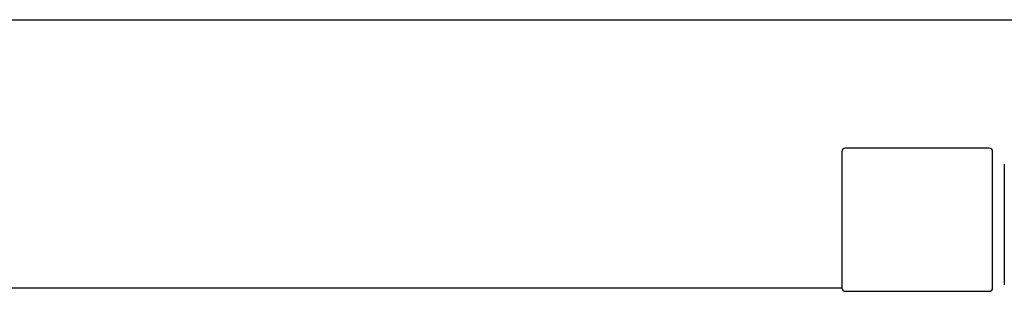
# Model space of a CAD drawing. Header units: metres. Extents: x 15.7 to 54.8, y -39.7 to 1.1.
# Tile 6 of 256: x 21.1065 to 21.4005, y -37.8389 to -37.7579. Entities that reach past the tile are written whole.
import ezdxf

# ---------------------------------------------------------------- set-up
doc = ezdxf.new("R2010")
doc.units = ezdxf.units.M
doc.header["$MEASUREMENT"] = 0
doc.layers.add('2D', color=252, linetype='Continuous')

# ---------------------------------------------------------------- blocks, each defined once
blk = doc.blocks.new('2D_QYOS_150')
for p, q in [((0.08, -0.96995, 0.012), (1.46999, -0.96995, 0.012)), ((0.53501, -1.00923, 0.012), (0.53501, -1.04993, 0.012)), ((0.57901, -1.00823, 0.012), (0.53601, -1.00823, 0.012)), ((0.58001, -1.04993, 0.012), (0.58001, -1.00923, 0.012)), ((0.58348, -1.013, 0.012), (0.58348, -1.049, 0.012)), ((0.0785, -1.04995, 0.012), (0.53501, -1.04995, 0.012)), ((0.53601, -1.05093, 0.012), (0.57901, -1.05093, 0.012))]:
    blk.add_line(p, q)
for centre, start, end in [((0.53601, -1.00923, 0.012), 90, 180), ((0.57901, -1.00923, 0.012), 0, 90), ((0.53601, -1.04993, 0.012), 180, 270), ((0.57901, -1.04993, 0.012), 270, 0)]:
    blk.add_arc(centre, 0.001, start, end)

msp = doc.modelspace()

# ---------------------------------------------------------------- block references
at = {"layer": '2D'}
msp.add_blockref('2D_QYOS_150', (20.81697, -36.78794, 0.012), dxfattribs=at)

doc.saveas('drawing.dxf')
